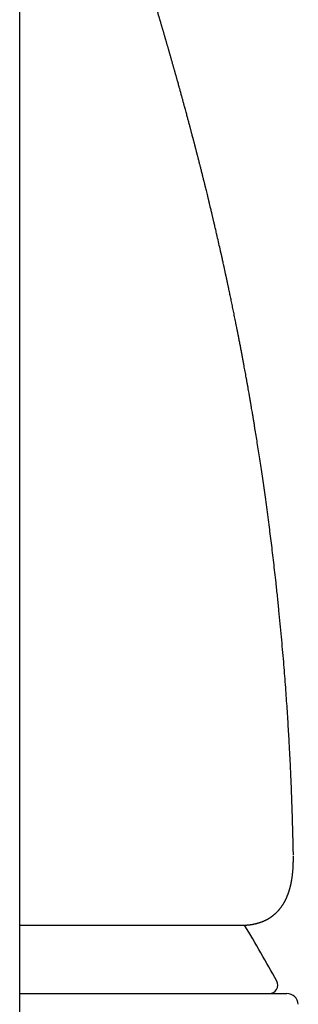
# Model space of a CAD drawing. Header units: millimetres. Extents: x 8 to 763, y 12 to 560.
# Tile 15 of 23: x 410 to 420, y 491 to 526. Entities that reach past the tile are written whole.
import ezdxf

# ---------------------------------------------------------------- set-up
doc = ezdxf.new("R2010")
doc.units = ezdxf.units.MM

msp = doc.modelspace()

# ---------------------------------------------------------------- linework, layer by layer
at = {"color": 7, "linetype": 'Continuous', "lineweight": 30}
for p, q in [((410.209, 469.811), (410.209, 532)), ((419.849, 496.297), (419.848, 496.349))]:
    msp.add_line(p, q, dxfattribs=at)
for centre, radius, start, end in [((375.364, 467.917), 50, 28.6049, 31.2067), ((418.998, 491.712), 0.3, 270, 28.6049), ((419.622, 491.012), 0.4, 3.3019, 90)]:
    msp.add_arc(centre, radius, start, end, dxfattribs=at)
for points, knots in [([(419.849, 496.352), (419.848, 496.357), (419.843, 496.585), (419.832, 497.036), (419.814, 497.707), (419.791, 498.379), (419.769, 498.917), (419.751, 499.319), (419.738, 499.589), (419.724, 499.865), (419.708, 500.162), (419.69, 500.482), (419.67, 500.824), (419.648, 501.178), (419.624, 501.542), (419.598, 501.916), (419.57, 502.301), (419.539, 502.697), (419.506, 503.109), (419.469, 503.54), (419.429, 503.988), (419.386, 504.447), (419.34, 504.918), (419.29, 505.401), (419.243, 505.846), (419.198, 506.247), (419.157, 506.598), (419.117, 506.942), (419.076, 507.277), (419.035, 507.604), (418.992, 507.941), (418.947, 508.286), (418.899, 508.639), (418.852, 508.98), (418.805, 509.311), (418.758, 509.633), (418.712, 509.945), (418.667, 510.244), (418.623, 510.532), (418.579, 510.807), (418.537, 511.071), (418.502, 511.287), (418.474, 511.46), (418.453, 511.591), (418.432, 511.715), (418.413, 511.829), (418.395, 511.931), (418.38, 512.023), (418.368, 512.092), (418.36, 512.141), (418.354, 512.175), (418.349, 512.205), (418.344, 512.232), (418.34, 512.258), (418.336, 512.282), (418.331, 512.311), (418.325, 512.344), (418.318, 512.382), (418.311, 512.423), (418.303, 512.467), (418.295, 512.515), (418.284, 512.579), (418.269, 512.664), (418.25, 512.77), (418.23, 512.883), (418.209, 512.998), (418.183, 513.148), (418.15, 513.327), (418.116, 513.509), (418.089, 513.659), (418.065, 513.783), (418.041, 513.913), (418.015, 514.051), (417.987, 514.196), (417.964, 514.319), (417.944, 514.418), (417.931, 514.489), (417.918, 514.555), (417.907, 514.613), (417.897, 514.661), (417.89, 514.698), (417.885, 514.725), (417.881, 514.744), (417.877, 514.763), (417.873, 514.784), (417.867, 514.811), (417.858, 514.858), (417.845, 514.926), (417.827, 515.014), (417.808, 515.108), (417.788, 515.208), (417.762, 515.339), (417.729, 515.499), (417.691, 515.685), (417.659, 515.838), (417.634, 515.958), (417.616, 516.045), (417.598, 516.13), (417.581, 516.211), (417.566, 516.28), (417.555, 516.337), (417.545, 516.382), (417.537, 516.42), (417.529, 516.455), (417.521, 516.492), (417.512, 516.536), (417.5, 516.59), (417.484, 516.667), (417.463, 516.765), (417.438, 516.878), (417.413, 516.991), (417.392, 517.09), (417.373, 517.176), (417.357, 517.247), (417.342, 517.314), (417.329, 517.373), (417.318, 517.422), (417.309, 517.46), (417.303, 517.488), (417.298, 517.509), (417.293, 517.533), (417.286, 517.562), (417.278, 517.601), (417.252, 517.714), (417.21, 517.9), (417.165, 518.096), (417.133, 518.236), (417.115, 518.315), (417.096, 518.394), (417.078, 518.47), (417.063, 518.537), (417.05, 518.593), (417.039, 518.639), (417.029, 518.681), (417.019, 518.724), (417.008, 518.769), (416.997, 518.817), (416.985, 518.868), (416.971, 518.924), (416.956, 518.987), (416.94, 519.057), (416.924, 519.123), (416.91, 519.18), (416.9, 519.222), (416.892, 519.256), (416.885, 519.284), (416.88, 519.307), (416.873, 519.332), (416.865, 519.365), (416.855, 519.407), (416.843, 519.456), (416.827, 519.524), (416.807, 519.606), (416.785, 519.697), (416.764, 519.78), (416.747, 519.851), (416.732, 519.911), (416.719, 519.961), (416.708, 520.006), (416.698, 520.047), (416.688, 520.086), (416.677, 520.13), (416.664, 520.182), (416.65, 520.241), (416.634, 520.305), (416.617, 520.371), (416.6, 520.439), (416.584, 520.503), (416.568, 520.563), (416.554, 520.619), (416.54, 520.675), (416.525, 520.733), (416.51, 520.791), (416.496, 520.846), (416.484, 520.896), (416.471, 520.946), (416.456, 521.002), (416.442, 521.058), (416.428, 521.112), (416.416, 521.158), (416.405, 521.199), (416.397, 521.231), (416.39, 521.26), (416.382, 521.29), (416.372, 521.326), (416.361, 521.37), (416.348, 521.42), (416.333, 521.478), (416.316, 521.54), (416.299, 521.608), (416.281, 521.673), (416.266, 521.732), (416.252, 521.783), (416.24, 521.83), (416.228, 521.875), (416.216, 521.92), (416.204, 521.966), (416.189, 522.022), (416.172, 522.085), (416.154, 522.153), (416.137, 522.217), (416.119, 522.283), (416.1, 522.353), (416.079, 522.43), (416.057, 522.512), (416.035, 522.593), (416.014, 522.67), (415.996, 522.738), (415.979, 522.799), (415.964, 522.852), (415.95, 522.906), (415.935, 522.961), (415.918, 523.02), (415.902, 523.08), (415.886, 523.136), (415.873, 523.185), (415.861, 523.229), (415.85, 523.269), (415.837, 523.313), (415.823, 523.363), (415.806, 523.425), (415.787, 523.494), (415.769, 523.559), (415.752, 523.618), (415.739, 523.666), (415.727, 523.71), (415.716, 523.749), (415.705, 523.785), (415.694, 523.824), (415.682, 523.87), (415.668, 523.919), (415.654, 523.966), (415.642, 524.009), (415.63, 524.052), (415.618, 524.096), (415.603, 524.147), (415.589, 524.196), (415.575, 524.248), (415.559, 524.302), (415.543, 524.359), (415.527, 524.415), (415.512, 524.468), (415.496, 524.522), (415.481, 524.577), (415.465, 524.63), (415.452, 524.677), (415.439, 524.72), (415.427, 524.762), (415.415, 524.805), (415.402, 524.849), (415.389, 524.896), (415.376, 524.941), (415.363, 524.984), (415.352, 525.022), (415.342, 525.059), (415.333, 525.09), (415.325, 525.117), (415.316, 525.146), (415.306, 525.182), (415.294, 525.224), (415.281, 525.268), (415.269, 525.308), (415.259, 525.344), (415.25, 525.375), (415.242, 525.403), (415.233, 525.431), (415.224, 525.465), (415.213, 525.502), (415.201, 525.541), (415.19, 525.578), (415.18, 525.615), (415.169, 525.651), (415.158, 525.688), (415.148, 525.724), (415.138, 525.758), (415.126, 525.798), (415.111, 525.85), (415.092, 525.915), (415.071, 525.985), (415.05, 526.056), (415.029, 526.127), (415.007, 526.202), (414.982, 526.287), (414.953, 526.385), (414.923, 526.488), (414.891, 526.593), (414.867, 526.677), (414.847, 526.743), (414.833, 526.791), (414.818, 526.84), (414.804, 526.889), (414.79, 526.935), (414.777, 526.979), (414.764, 527.021), (414.753, 527.06), (414.742, 527.096), (414.732, 527.131), (414.721, 527.167), (414.711, 527.201), (414.701, 527.234), (414.693, 527.262), (414.685, 527.287), (414.679, 527.309), (414.672, 527.332), (414.664, 527.359), (414.655, 527.388), (414.647, 527.416), (414.64, 527.439), (414.635, 527.457), (414.63, 527.473), (414.625, 527.49), (414.618, 527.512), (414.611, 527.538), (414.601, 527.572), (414.589, 527.61), (414.577, 527.652), (414.564, 527.694), (414.552, 527.736), (414.539, 527.778), (414.527, 527.821), (414.512, 527.871), (414.499, 527.915), (414.488, 527.951), (414.481, 527.974), (414.476, 527.993), (414.47, 528.013), (414.462, 528.038), (414.453, 528.071), (414.442, 528.105), (414.433, 528.138), (414.424, 528.167), (414.414, 528.199), (414.403, 528.238), (414.39, 528.281), (414.38, 528.317), (414.371, 528.347), (414.364, 528.371), (414.355, 528.399), (414.346, 528.432), (414.336, 528.466), (414.326, 528.498), (414.319, 528.523), (414.312, 528.544), (414.306, 528.567), (414.298, 528.593), (414.29, 528.621), (414.282, 528.648), (414.275, 528.672), (414.268, 528.695), (414.261, 528.718), (414.254, 528.744), (414.245, 528.773), (414.235, 528.806), (414.225, 528.841), (414.216, 528.871), (414.209, 528.897), (414.202, 528.921), (414.195, 528.945), (414.186, 528.975), (414.176, 529.009), (414.165, 529.045), (414.157, 529.072), (414.152, 529.093), (414.147, 529.11), (414.141, 529.13), (414.133, 529.157), (414.124, 529.187), (414.116, 529.215), (414.109, 529.238), (414.102, 529.261), (414.095, 529.286), (414.087, 529.313), (414.079, 529.343), (414.069, 529.376), (414.06, 529.409), (414.051, 529.437), (414.045, 529.459), (414.04, 529.478), (414.034, 529.498), (414.027, 529.522), (414.019, 529.549), (414.011, 529.578), (414.005, 529.598), (414.002, 529.609)], [0, 0, 0, 0, 0.000405, 0.019289, 0.038187, 0.057158, 0.076202, 0.083704, 0.091263, 0.099039, 0.107046, 0.116427, 0.126106, 0.136084, 0.146362, 0.156939, 0.167816, 0.178993, 0.190469, 0.202813, 0.215487, 0.228491, 0.241824, 0.255488, 0.269482, 0.279629, 0.289619, 0.299372, 0.308888, 0.318168, 0.32721, 0.337564, 0.347589, 0.357284, 0.366651, 0.37587, 0.384747, 0.393281, 0.401473, 0.409322, 0.416829, 0.423993, 0.427856, 0.431611, 0.435195, 0.438457, 0.44139, 0.443993, 0.446267, 0.447306, 0.448259, 0.449124, 0.449903, 0.450596, 0.451282, 0.452026, 0.453021, 0.45412, 0.455298, 0.45656, 0.457908, 0.459342, 0.46211, 0.465153, 0.468458, 0.471789, 0.475052, 0.481268, 0.487224, 0.490649, 0.494157, 0.497879, 0.501817, 0.505971, 0.510341, 0.512428, 0.514542, 0.516456, 0.518102, 0.519482, 0.520594, 0.52128, 0.521801, 0.522271, 0.522892, 0.523666, 0.524596, 0.526937, 0.529465, 0.532168, 0.535047, 0.538101, 0.54346, 0.548821, 0.554159, 0.556669, 0.559173, 0.561673, 0.564062, 0.56617, 0.567643, 0.568937, 0.57005, 0.570984, 0.571954, 0.573219, 0.574779, 0.576634, 0.579924, 0.583204, 0.586451, 0.589666, 0.591791, 0.593901, 0.59588, 0.597584, 0.599012, 0.600165, 0.600877, 0.601419, 0.602015, 0.602874, 0.603995, 0.605377, 0.612682, 0.620149, 0.622475, 0.624783, 0.627072, 0.629337, 0.631401, 0.632908, 0.634221, 0.635387, 0.636618, 0.637941, 0.639356, 0.640784, 0.642403, 0.644239, 0.646292, 0.648561, 0.649984, 0.651227, 0.652239, 0.653019, 0.653599, 0.654267, 0.65526, 0.656477, 0.657917, 0.659563, 0.66244, 0.665094, 0.667526, 0.669735, 0.671341, 0.672804, 0.674125, 0.675303, 0.676373, 0.677629, 0.679166, 0.680959, 0.682765, 0.684828, 0.686823, 0.688736, 0.690502, 0.692112, 0.693671, 0.695455, 0.697223, 0.69884, 0.700281, 0.701662, 0.703301, 0.705218, 0.706662, 0.708105, 0.709307, 0.710262, 0.710972, 0.711867, 0.712942, 0.714197, 0.715741, 0.717452, 0.719319, 0.721343, 0.723464, 0.725174, 0.726635, 0.728011, 0.72936, 0.730685, 0.732057, 0.733514, 0.735655, 0.737744, 0.739634, 0.741461, 0.743639, 0.745956, 0.748503, 0.751021, 0.753279, 0.75554, 0.75719, 0.758826, 0.760435, 0.762061, 0.763864, 0.765828, 0.767538, 0.769039, 0.770347, 0.771571, 0.772734, 0.774351, 0.776273, 0.778428, 0.780753, 0.782301, 0.783854, 0.785232, 0.786424, 0.787449, 0.788654, 0.790077, 0.791705, 0.793242, 0.794564, 0.795688, 0.79728, 0.798778, 0.800447, 0.801924, 0.803685, 0.805607, 0.80736, 0.809003, 0.810684, 0.812524, 0.814247, 0.815747, 0.817082, 0.818429, 0.819807, 0.821246, 0.822755, 0.82438, 0.825611, 0.826912, 0.828147, 0.829163, 0.829962, 0.830835, 0.832017, 0.8335, 0.834984, 0.836333, 0.837519, 0.838537, 0.83939, 0.840303, 0.841411, 0.842724, 0.844039, 0.845243, 0.846533, 0.847727, 0.848962, 0.850243, 0.851427, 0.852416, 0.854288, 0.85677, 0.858997, 0.861512, 0.864078, 0.866419, 0.869348, 0.872964, 0.876769, 0.880266, 0.884238, 0.885783, 0.887483, 0.889445, 0.891181, 0.892795, 0.894581, 0.896028, 0.897462, 0.898834, 0.900096, 0.901361, 0.902825, 0.904013, 0.905079, 0.905999, 0.90678, 0.907629, 0.908637, 0.909807, 0.910974, 0.911825, 0.912489, 0.913003, 0.913653, 0.914496, 0.915532, 0.916637, 0.918461, 0.919913, 0.921564, 0.923323, 0.9248, 0.926475, 0.928465, 0.9306, 0.931748, 0.932665, 0.933351, 0.934067, 0.935065, 0.936344, 0.937916, 0.939232, 0.940305, 0.941366, 0.943145, 0.944927, 0.946598, 0.947553, 0.948496, 0.949601, 0.950933, 0.952494, 0.953839, 0.95484, 0.955577, 0.956473, 0.957591, 0.958839, 0.959945, 0.96091, 0.961858, 0.962811, 0.963805, 0.965019, 0.966474, 0.967975, 0.969284, 0.970327, 0.971245, 0.972269, 0.973393, 0.97503, 0.976616, 0.977904, 0.978514, 0.97919, 0.980049, 0.981093, 0.98265, 0.983837, 0.984699, 0.985656, 0.986791, 0.987879, 0.989147, 0.9906, 0.9921, 0.993306, 0.9942, 0.99485, 0.995645, 0.996615, 0.997736, 0.998736, 1, 1, 1, 1]), ([(419.838, 495.835), (419.84, 495.876), (419.843, 495.927), (419.846, 496.005), (419.847, 496.043), (419.848, 496.07)], [0, 0, 0, 0, 0.526259, 0.661631, 1, 1, 1, 1]), ([(419.848, 496.07), (419.848, 496.081), (419.849, 496.106), (419.85, 496.146), (419.85, 496.19), (419.85, 496.229), (419.85, 496.252), (419.85, 496.26)], [0, 0, 0, 0, 0.1802162, 0.387516, 0.6218853, 0.8833092, 1, 1, 1, 1]), ([(418.033, 493.821), (418.045, 493.821), (418.065, 493.821), (418.094, 493.821), (418.119, 493.822), (418.139, 493.823), (418.155, 493.824), (418.169, 493.825), (418.182, 493.826), (418.197, 493.827), (418.214, 493.828), (418.235, 493.83), (418.259, 493.832), (418.283, 493.834), (418.304, 493.837), (418.323, 493.839), (418.341, 493.842), (418.357, 493.844), (418.375, 493.847), (418.394, 493.85), (418.415, 493.853), (418.437, 493.857), (418.458, 493.862), (418.478, 493.866), (418.498, 493.87), (418.516, 493.874), (418.536, 493.879), (418.559, 493.885), (418.585, 493.892), (418.614, 493.9), (418.643, 493.909), (418.67, 493.918), (418.696, 493.926), (418.717, 493.934), (418.736, 493.941), (418.753, 493.948), (418.772, 493.955), (418.792, 493.964), (418.813, 493.973), (418.833, 493.982), (418.852, 493.99), (418.871, 494), (418.892, 494.01), (418.913, 494.021), (418.934, 494.032), (418.956, 494.044), (418.979, 494.058), (419.004, 494.073), (419.03, 494.09), (419.054, 494.106), (419.075, 494.121), (419.094, 494.134), (419.113, 494.148), (419.132, 494.163), (419.153, 494.179), (419.174, 494.197), (419.195, 494.215), (419.214, 494.232), (419.232, 494.249), (419.249, 494.265), (419.264, 494.279), (419.276, 494.291), (419.287, 494.302), (419.298, 494.314), (419.311, 494.328), (419.325, 494.344), (419.341, 494.361), (419.355, 494.379), (419.368, 494.394), (419.378, 494.407), (419.388, 494.419), (419.396, 494.43), (419.405, 494.441), (419.414, 494.454), (419.425, 494.467), (419.436, 494.483), (419.447, 494.5), (419.459, 494.516), (419.469, 494.532), (419.478, 494.546), (419.486, 494.559), (419.495, 494.572), (419.503, 494.586), (419.511, 494.6), (419.521, 494.616), (419.531, 494.634), (419.542, 494.653), (419.551, 494.671), (419.56, 494.688), (419.567, 494.702), (419.574, 494.716), (419.581, 494.731), (419.589, 494.746), (419.597, 494.763), (419.605, 494.78), (419.613, 494.799), (419.621, 494.818), (419.631, 494.84), (419.64, 494.864), (419.65, 494.889), (419.659, 494.913), (419.668, 494.936), (419.675, 494.957), (419.682, 494.975), (419.688, 494.993), (419.694, 495.012), (419.7, 495.032), (419.707, 495.054), (419.714, 495.077), (419.719, 495.097), (419.725, 495.116), (419.73, 495.134), (419.735, 495.154), (419.741, 495.176), (419.747, 495.2), (419.752, 495.225), (419.759, 495.251), (419.765, 495.28), (419.771, 495.31), (419.777, 495.339), (419.782, 495.368), (419.787, 495.395), (419.792, 495.423), (419.797, 495.454), (419.802, 495.487), (419.807, 495.522), (419.812, 495.557), (419.815, 495.584), (419.817, 495.603), (419.819, 495.616), (419.82, 495.628), (419.821, 495.641), (419.823, 495.653), (419.824, 495.665), (419.826, 495.681), (419.828, 495.702), (419.83, 495.728), (419.833, 495.759), (419.835, 495.795), (419.837, 495.821), (419.838, 495.835)], [0, 0, 0, 0, 0.0117982, 0.0220349, 0.0307111, 0.0378274, 0.0433846, 0.0473838, 0.0512121, 0.055932, 0.0615792, 0.0681472, 0.0774217, 0.0855351, 0.0924873, 0.0987217, 0.104818, 0.1098082, 0.1153898, 0.1219383, 0.129454, 0.1371251, 0.1441402, 0.1515655, 0.1581618, 0.1644204, 0.1704224, 0.1785019, 0.1879319, 0.1982891, 0.2086472, 0.218905, 0.2281225, 0.2360679, 0.2420673, 0.2482652, 0.2549299, 0.262964, 0.270289, 0.2781034, 0.2851891, 0.2914624, 0.3003074, 0.3084371, 0.3161719, 0.3245052, 0.3336303, 0.3436908, 0.3547204, 0.3647465, 0.3734779, 0.3812114, 0.3888801, 0.3968989, 0.4058781, 0.4156147, 0.4251831, 0.4344768, 0.4432192, 0.4510021, 0.4581035, 0.4630671, 0.4682271, 0.4737172, 0.4801199, 0.4875026, 0.4958099, 0.5035901, 0.510386, 0.5159395, 0.5207868, 0.5256195, 0.5304402, 0.5354855, 0.5414952, 0.5478982, 0.5550968, 0.5620239, 0.5682844, 0.5738787, 0.5788076, 0.5843164, 0.5897335, 0.5950652, 0.6012192, 0.6088436, 0.6158656, 0.6230665, 0.629369, 0.6347633, 0.6392495, 0.6450237, 0.650851, 0.656899, 0.6635748, 0.6698057, 0.6769172, 0.6849091, 0.6932621, 0.7025797, 0.7112019, 0.7191255, 0.7262577, 0.7325556, 0.7385648, 0.7444717, 0.7514007, 0.7593411, 0.7671172, 0.7739316, 0.7797844, 0.785693, 0.7921864, 0.7995757, 0.8071068, 0.8155547, 0.8237893, 0.832823, 0.8427181, 0.852403, 0.8609785, 0.8692764, 0.8779877, 0.8874187, 0.8975657, 0.9084284, 0.9191315, 0.9288092, 0.9327426, 0.9365291, 0.9402172, 0.9438067, 0.9472978, 0.9507903, 0.9552059, 0.9613874, 0.9689568, 0.9779148, 0.9882622, 1, 1, 1, 1]), ([(410.209, 493.82), (410.267, 493.82), (410.46, 493.82), (410.783, 493.82), (411.177, 493.82), (411.564, 493.82), (411.943, 493.82), (412.321, 493.82), (412.696, 493.82), (413.068, 493.82), (413.431, 493.82), (413.784, 493.82), (414.129, 493.82), (414.449, 493.82), (414.744, 493.82), (415.018, 493.82), (415.283, 493.82), (415.541, 493.82), (415.79, 493.82), (416.029, 493.82), (416.26, 493.82), (416.485, 493.82), (416.716, 493.82), (416.952, 493.82), (417.19, 493.82), (417.416, 493.82), (417.63, 493.82), (417.834, 493.82), (417.96, 493.82), (418.023, 493.82)], [0, 0, 0, 0, 0.016208, 0.054636, 0.093078, 0.131548, 0.170065, 0.208561, 0.248822, 0.289037, 0.329223, 0.369401, 0.409589, 0.449807, 0.484373, 0.518875, 0.553327, 0.58774, 0.622126, 0.655885, 0.689641, 0.723407, 0.757522, 0.798058, 0.838517, 0.87892, 0.919288, 0.959641, 1, 1, 1, 1]), ([(410.209, 491.412), (410.271, 491.412), (410.457, 491.412), (410.782, 491.412), (411.186, 491.412), (411.603, 491.412), (412.012, 491.412), (412.392, 491.412), (412.745, 491.412), (413.07, 491.412), (413.389, 491.412), (413.701, 491.412), (414.006, 491.412), (414.282, 491.412), (414.531, 491.412), (414.756, 491.412), (414.976, 491.412), (415.192, 491.412), (415.403, 491.412), (415.644, 491.412), (415.911, 491.412), (416.2, 491.412), (416.478, 491.412), (416.745, 491.412), (416.978, 491.412), (417.18, 491.412), (417.354, 491.412), (417.488, 491.412), (417.586, 491.412), (417.649, 491.412), (417.712, 491.412), (417.773, 491.412), (417.834, 491.412), (417.936, 491.412), (418.075, 491.412), (418.244, 491.412), (418.404, 491.412), (418.555, 491.412), (418.695, 491.412), (418.817, 491.412), (418.921, 491.412), (419.011, 491.412), (419.095, 491.412), (419.172, 491.412), (419.242, 491.412), (419.312, 491.412), (419.38, 491.412), (419.445, 491.412), (419.5, 491.412), (419.544, 491.412), (419.579, 491.412), (419.604, 491.412), (419.62, 491.412), (419.621, 491.412), (419.622, 491.412)], [0, 0, 0, 0, 0.01048, 0.031727, 0.056777, 0.081847, 0.106952, 0.132104, 0.15344, 0.174743, 0.19602, 0.217279, 0.238528, 0.259775, 0.276473, 0.293179, 0.309896, 0.326628, 0.343379, 0.360153, 0.385216, 0.410235, 0.435224, 0.460196, 0.485162, 0.503476, 0.521798, 0.540136, 0.547345, 0.554557, 0.561773, 0.568993, 0.576217, 0.583446, 0.605898, 0.628317, 0.650711, 0.673089, 0.695461, 0.717836, 0.735425, 0.753025, 0.770643, 0.788281, 0.805473, 0.822105, 0.844354, 0.866582, 0.888797, 0.911008, 0.933225, 0.955457, 0.977712, 1, 1, 1, 1])]:
    msp.add_open_spline(points, degree=3, knots=knots, dxfattribs=at)

doc.saveas('drawing.dxf')
